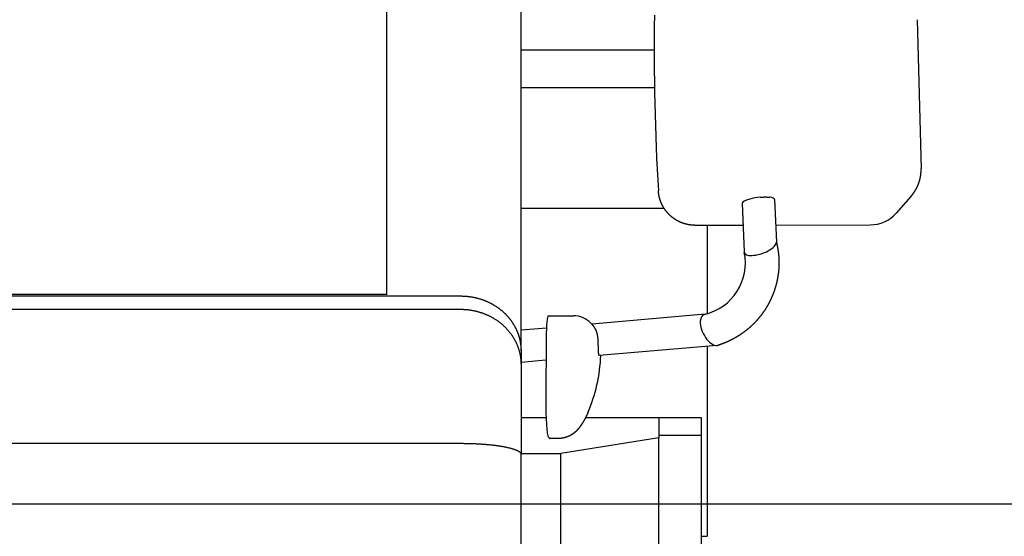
# Model space of a CAD drawing. Extents: x 1292 to 96515, y -55444 to 58338.
# Tile 15 of 80: x 7753 to 8568, y -52955 to -52527. Entities that reach past the tile are written whole.
import ezdxf

# ---------------------------------------------------------------- set-up
doc = ezdxf.new("R2010")
doc.units = 0
doc.layers.get('0').update_dxf_attribs({"linetype": 'CONTINUOUS'})

msp = doc.modelspace()

# ---------------------------------------------------------------- linework, layer by layer
at = {"color": 104, "linetype": 'Continuous'}
for p, q in [((8168.08, -52800.89), (8168.08, -51991.62)), ((8057.08, -52754.27), (8057.08, -52030.87)), ((8495.97, -52526.78), (8499.25, -52650.33)), ((8168.08, -52551.87), (8278.26, -52551.87)), ((8168.08, -52582.87), (8278.51, -52582.87)), ((8377.99, -52675.63), (8379.44, -52711.03)), ((8490.78, -52673.2), (8478.7, -52686.89)), ((8168.08, -52682.87), (8286.46, -52682.87)), ((8351.16, -52678.79), (8352.81, -52719.1)), ((8312.08, -52697), (8351.9, -52696.91)), ((8322.08, -52696.98), (8322.08, -52770.31)), ((8378.86, -52696.85), (8456.97, -52696.68)), ((5527.88, -52755.57), (8118.08, -52755.57)), ((8057.08, -52754.27), (5587.08, -52754.27)), ((6260.72, -52766.57), (8118.08, -52766.57)), ((8190.56, -52771.97), (8211.53, -52771.97)), ((8320.61, -52770.76), (8226.67, -52778.87)), ((8189.09, -52782.11), (8168.08, -52783.92)), ((8225.98, -52778.15), (8227.19, -52779.41)), ((8188.88, -52790.22), (8188.51, -52840.03)), ((8330.33, -52796.57), (8232.82, -52804.98)), ((8322.08, -52797.28), (8322.08, -52954.57)), ((8168.08, -52800.89), (8168.08, -52812.35)), ((8188.74, -52808.78), (8168.08, -52810.57)), ((8168.08, -52812.35), (8168.08, -52886.73)), ((8168.08, -52856.27), (8188.78, -52856.27)), ((8221.46, -52856.27), (8282.08, -52856.27)), ((8282.08, -52856.27), (8317.08, -52856.27)), ((8282.08, -52856.27), (8282.08, -52872.92)), ((8317.08, -52856.27), (8317.08, -52870.87)), ((8191.65, -52873.42), (8190.81, -52872.54)), ((8282.08, -52872.92), (8201.08, -52885.97)), ((8282.08, -52870.87), (8317.08, -52870.87)), ((8282.08, -53690.87), (8282.08, -52872.92)), ((8317.08, -52870.87), (8317.08, -53312.07)), ((5527.88, -52877.57), (8118.08, -52877.57)), ((8199.24, -52873.53), (8191.87, -52873.53)), ((8168.08, -52885.97), (8201.08, -52885.97)), ((8168.08, -53259.52), (8168.08, -52886.73)), ((8201.08, -53690.87), (8201.08, -52885.97)), ((8317.08, -52954.57), (8322.08, -52954.57))]:
    msp.add_line(p, q, dxfattribs=at)
at = {"color": 130, "linetype": 'Continuous'}
msp.add_line((9128.08, -52927.87), (7100.08, -52927.87), dxfattribs=at)
at = {"color": 104, "linetype": 'Continuous'}
for centre, radius, start, end in [((8355.08, -52719.01), 2.28, 182.2496, 191.91823), ((8211.53, -52791.97), 20, 43.72433, 89.99774), ((8104.13, -52800.26), 130.06, 336.35591, 357.97132)]:
    msp.add_arc(centre, radius, start, end, dxfattribs=at)
for centre, major_axis, ratio, start_param, end_param in [((8410.35, -52555.89), (1.12, -507.75), 0.260131, 4.647319, 4.935459), ((8364.57, -52677.21), (13.41, 1.64), 0.239779, 2.105421, 3.12211), ((8364.58, -52677.21), (13.41, 1.64), 0.239717, 1.439058, 2.105603), ((8364.58, -52677.21), (13.41, 1.64), 0.239786, 6.263693, 7.056564), ((8456.28, -52666.9), (19.93, -22.5), 0.979062, 5.570966, 6.403625), ((8366.12, -52715.07), (-13.19, -4.69), 0.391263, 0.895831, 3.020843), ((8310.06, -52728.77), (40.67, 16.29), 0.986895, 4.56533, 6.113855), ((8366.12, -52715.07), (13.19, 4.69), 0.391263, 3.089624, 4.037424), ((8190.56, -52791.97), (0, 20), 0.084214, 6.283159, 7.766176), ((8325.47, -52783.66), (6.3, -12.5), 0.516455, 3.020794, 3.872408), ((8325.47, -52783.66), (-6.3, 12.5), 0.516455, 0.730816, 2.937861), ((8213.96, -52794.53), (-8.07, -18.82), 0.850749, 2.085703, 2.476192), ((8325.47, -52783.66), (-6.3, 12.5), 0.516455, 2.937861, 3.057428), ((8191.03, -52842.66), (0, 30), 0.084214, 1.482991, 3.053787), ((8191.87, -52843.53), (0, 30), 0.084214, 3.053787, 3.141581)]:
    msp.add_ellipse(centre, major_axis=major_axis, ratio=ratio, start_param=start_param, end_param=end_param, dxfattribs=at)
for points, knots in [([(8490.78, -52673.2), (8490.83, -52673.14), (8490.93, -52673.03), (8491.08, -52672.85), (8491.23, -52672.68), (8491.37, -52672.51), (8491.52, -52672.33), (8491.66, -52672.16), (8491.81, -52671.98), (8491.95, -52671.8), (8492.09, -52671.63), (8492.23, -52671.45), (8492.37, -52671.27), (8492.51, -52671.09), (8492.64, -52670.91), (8492.78, -52670.72), (8492.91, -52670.54), (8493.04, -52670.35), (8493.17, -52670.17), (8493.3, -52669.98), (8493.43, -52669.8), (8493.56, -52669.61), (8493.69, -52669.42), (8493.81, -52669.23), (8493.94, -52669.04), (8494.06, -52668.85), (8494.18, -52668.66), (8494.3, -52668.47), (8494.42, -52668.27), (8494.54, -52668.08), (8494.65, -52667.88), (8494.77, -52667.69), (8494.88, -52667.49), (8494.99, -52667.29), (8495.1, -52667.1), (8495.21, -52666.9), (8495.32, -52666.7), (8495.43, -52666.5), (8495.53, -52666.3), (8495.64, -52666.09), (8495.74, -52665.89), (8495.84, -52665.69), (8495.94, -52665.48), (8496.04, -52665.28), (8496.14, -52665.08), (8496.23, -52664.87), (8496.33, -52664.66), (8496.42, -52664.46), (8496.51, -52664.25), (8496.6, -52664.04), (8496.69, -52663.83), (8496.78, -52663.62), (8496.87, -52663.41), (8496.95, -52663.2), (8497.03, -52662.99), (8497.11, -52662.78), (8497.19, -52662.57), (8497.27, -52662.35), (8497.35, -52662.14), (8497.43, -52661.93), (8497.5, -52661.71), (8497.57, -52661.5), (8497.64, -52661.28), (8497.71, -52661.06), (8497.78, -52660.85), (8497.85, -52660.63), (8497.91, -52660.41), (8497.98, -52660.2), (8498.04, -52659.98), (8498.1, -52659.76), (8498.16, -52659.54), (8498.22, -52659.32), (8498.27, -52659.1), (8498.33, -52658.88), (8498.38, -52658.66), (8498.43, -52658.44), (8498.48, -52658.22), (8498.53, -52657.99), (8498.58, -52657.77), (8498.63, -52657.55), (8498.67, -52657.33), (8498.71, -52657.1), (8498.75, -52656.88), (8498.79, -52656.66), (8498.83, -52656.43), (8498.86, -52656.21), (8498.9, -52655.98), (8498.93, -52655.76), (8498.96, -52655.54), (8498.99, -52655.31), (8499.02, -52655.09), (8499.05, -52654.86), (8499.07, -52654.63), (8499.1, -52654.41), (8499.12, -52654.18), (8499.14, -52653.96), (8499.16, -52653.73), (8499.17, -52653.5), (8499.19, -52653.28), (8499.2, -52653.05), (8499.22, -52652.82), (8499.23, -52652.6), (8499.24, -52652.37), (8499.24, -52652.14), (8499.25, -52651.92), (8499.25, -52651.69), (8499.26, -52651.46), (8499.26, -52651.24), (8499.26, -52651.01), (8499.26, -52650.78), (8499.25, -52650.55), (8499.25, -52650.4), (8499.25, -52650.33)], [0, 0, 0, 0, 0.22699, 0.453977, 0.680961, 0.907944, 1.134929, 1.361915, 1.588902, 1.815889, 2.042876, 2.269863, 2.49685, 2.723837, 2.950823, 3.177811, 3.404798, 3.631785, 3.858773, 4.085761, 4.312748, 4.539736, 4.766724, 4.993712, 5.2207, 5.447689, 5.674677, 5.901666, 6.128654, 6.355643, 6.582632, 6.809621, 7.03661, 7.263599, 7.490588, 7.717578, 7.944567, 8.171557, 8.398546, 8.625535, 8.852523, 9.079512, 9.306501, 9.53349, 9.760479, 9.987468, 10.214457, 10.441447, 10.668436, 10.895425, 11.122415, 11.349405, 11.576394, 11.803384, 12.030374, 12.257364, 12.484354, 12.711344, 12.938334, 13.165324, 13.392314, 13.619305, 13.846295, 14.073285, 14.300275, 14.527266, 14.754256, 14.981248, 15.208239, 15.435231, 15.662222, 15.889213, 16.116202, 16.343191, 16.570179, 16.797168, 17.02416, 17.251155, 17.478155, 17.70516, 17.932169, 18.159181, 18.386196, 18.613211, 18.840227, 19.067243, 19.294257, 19.521271, 19.748283, 19.975294, 20.202305, 20.429316, 20.656328, 20.88334, 21.110353, 21.337368, 21.564383, 21.791399, 22.018414, 22.245429, 22.472441, 22.699452, 22.926459, 23.153463, 23.380464, 23.607464, 23.834466, 24.061471, 24.288482, 24.5155, 24.742528, 24.969568, 24.969568, 24.969568, 24.969568]), ([(8312.08, -52697), (8312, -52697), (8311.84, -52697), (8311.59, -52697), (8311.35, -52696.99), (8311.11, -52696.99), (8310.87, -52696.98), (8310.63, -52696.97), (8310.39, -52696.95), (8310.15, -52696.94), (8309.91, -52696.92), (8309.67, -52696.91), (8309.43, -52696.89), (8309.19, -52696.86), (8308.95, -52696.84), (8308.71, -52696.81), (8308.47, -52696.79), (8308.23, -52696.76), (8307.99, -52696.73), (8307.75, -52696.69), (8307.51, -52696.66), (8307.28, -52696.62), (8307.04, -52696.58), (8306.8, -52696.54), (8306.56, -52696.5), (8306.33, -52696.45), (8306.09, -52696.4), (8305.86, -52696.35), (8305.62, -52696.3), (8305.38, -52696.25), (8305.15, -52696.2), (8304.92, -52696.14), (8304.68, -52696.08), (8304.45, -52696.02), (8304.22, -52695.96), (8303.98, -52695.9), (8303.75, -52695.83), (8303.52, -52695.76), (8303.29, -52695.69), (8303.06, -52695.62), (8302.83, -52695.55), (8302.6, -52695.47), (8302.37, -52695.4), (8302.14, -52695.32), (8301.92, -52695.24), (8301.69, -52695.16), (8301.46, -52695.07), (8301.24, -52694.99), (8301.01, -52694.9), (8300.79, -52694.81), (8300.57, -52694.72), (8300.34, -52694.63), (8300.12, -52694.53), (8299.9, -52694.43), (8299.68, -52694.34), (8299.46, -52694.24), (8299.24, -52694.13), (8299.03, -52694.03), (8298.81, -52693.93), (8298.59, -52693.82), (8298.38, -52693.71), (8298.16, -52693.6), (8297.95, -52693.49), (8297.74, -52693.37), (8297.53, -52693.26), (8297.32, -52693.14), (8297.11, -52693.02), (8296.9, -52692.9), (8296.69, -52692.78), (8296.48, -52692.66), (8296.28, -52692.53), (8296.07, -52692.41), (8295.87, -52692.28), (8295.67, -52692.15), (8295.46, -52692.02), (8295.26, -52691.88), (8295.06, -52691.75), (8294.86, -52691.61), (8294.67, -52691.47), (8294.47, -52691.33), (8294.27, -52691.19), (8294.08, -52691.05), (8293.89, -52690.91), (8293.7, -52690.76), (8293.5, -52690.61), (8293.31, -52690.46), (8293.13, -52690.31), (8292.94, -52690.16), (8292.75, -52690.01), (8292.57, -52689.85), (8292.38, -52689.7), (8292.2, -52689.54), (8292.02, -52689.38), (8291.84, -52689.22), (8291.66, -52689.06), (8291.48, -52688.9), (8291.31, -52688.73), (8291.13, -52688.57), (8290.96, -52688.4), (8290.79, -52688.23), (8290.62, -52688.06), (8290.45, -52687.89), (8290.28, -52687.72), (8290.11, -52687.54), (8289.95, -52687.37), (8289.78, -52687.19), (8289.62, -52687.01), (8289.46, -52686.83), (8289.3, -52686.65), (8289.14, -52686.47), (8288.98, -52686.29), (8288.83, -52686.11), (8288.67, -52685.92), (8288.52, -52685.73), (8288.37, -52685.55), (8288.22, -52685.36), (8288.07, -52685.17), (8287.93, -52684.98), (8287.78, -52684.78), (8287.64, -52684.59), (8287.5, -52684.39), (8287.36, -52684.2), (8287.22, -52684), (8287.08, -52683.8), (8286.94, -52683.6), (8286.81, -52683.4), (8286.68, -52683.2), (8286.55, -52683), (8286.42, -52682.8), (8286.29, -52682.59), (8286.16, -52682.39), (8286.04, -52682.18), (8285.91, -52681.97), (8285.79, -52681.77), (8285.67, -52681.56), (8285.55, -52681.35), (8285.44, -52681.14), (8285.32, -52680.92), (8285.21, -52680.71), (8285.1, -52680.5), (8284.99, -52680.28), (8284.88, -52680.07), (8284.78, -52679.85), (8284.67, -52679.63), (8284.57, -52679.42), (8284.47, -52679.2), (8284.37, -52678.98), (8284.27, -52678.76), (8284.17, -52678.54), (8284.08, -52678.31), (8283.99, -52678.09), (8283.9, -52677.87), (8283.81, -52677.64), (8283.72, -52677.42), (8283.64, -52677.19), (8283.55, -52676.97), (8283.47, -52676.74), (8283.39, -52676.51), (8283.31, -52676.29), (8283.24, -52676.06), (8283.16, -52675.83), (8283.09, -52675.6), (8283.02, -52675.37), (8282.95, -52675.14), (8282.88, -52674.91), (8282.82, -52674.67), (8282.76, -52674.44), (8282.69, -52674.21), (8282.63, -52673.97), (8282.58, -52673.74), (8282.52, -52673.51), (8282.47, -52673.27), (8282.41, -52673.04), (8282.36, -52672.8), (8282.32, -52672.56), (8282.27, -52672.33), (8282.23, -52672.09), (8282.18, -52671.85), (8282.14, -52671.62), (8282.1, -52671.38), (8282.07, -52671.14), (8282.03, -52670.9), (8282, -52670.66), (8281.97, -52670.42), (8281.94, -52670.18), (8281.91, -52669.95), (8281.88, -52669.71), (8281.86, -52669.47), (8281.84, -52669.23), (8281.82, -52668.99), (8281.8, -52668.75), (8281.79, -52668.58), (8281.79, -52668.5)], [0, 0, 0, 0, 0.241014, 0.48202, 0.723018, 0.964013, 1.205007, 1.446003, 1.687002, 1.928002, 2.169005, 2.410007, 2.65101, 2.892011, 3.133012, 3.374012, 3.615012, 3.856012, 4.097013, 4.338013, 4.579013, 4.820014, 5.061015, 5.302015, 5.543015, 5.784015, 6.025016, 6.266016, 6.507016, 6.748016, 6.989016, 7.230016, 7.471016, 7.712016, 7.953016, 8.194016, 8.435015, 8.676015, 8.917015, 9.158015, 9.399015, 9.640014, 9.881014, 10.122014, 10.363013, 10.604013, 10.845012, 11.086012, 11.327011, 11.568011, 11.80901, 12.05001, 12.291009, 12.532008, 12.773008, 13.014007, 13.255006, 13.496006, 13.737005, 13.978004, 14.219003, 14.460003, 14.701002, 14.942001, 15.183, 15.423999, 15.664998, 15.905997, 16.146996, 16.387995, 16.628994, 16.869993, 17.110992, 17.351991, 17.59299, 17.833989, 18.074988, 18.315987, 18.556986, 18.797985, 19.038984, 19.279983, 19.520982, 19.76198, 20.002979, 20.243978, 20.484977, 20.725976, 20.966975, 21.207973, 21.448972, 21.689971, 21.93097, 22.171969, 22.412967, 22.653966, 22.894965, 23.135964, 23.376962, 23.617961, 23.85896, 24.099959, 24.340957, 24.581956, 24.822955, 25.063954, 25.304953, 25.545951, 25.78695, 26.027949, 26.268948, 26.509946, 26.750945, 26.991944, 27.232943, 27.473942, 27.71494, 27.955939, 28.196938, 28.437937, 28.678936, 28.919935, 29.160933, 29.401932, 29.642931, 29.88393, 30.124929, 30.365928, 30.606927, 30.847926, 31.088925, 31.329924, 31.570923, 31.811922, 32.052921, 32.29392, 32.534919, 32.775918, 33.016917, 33.257916, 33.498915, 33.739914, 33.980913, 34.221912, 34.462912, 34.703911, 34.94491, 35.185909, 35.426908, 35.667908, 35.908907, 36.149906, 36.390906, 36.631905, 36.872905, 37.113904, 37.354903, 37.595903, 37.836902, 38.077902, 38.318901, 38.559901, 38.800901, 39.0419, 39.2829, 39.523899, 39.764899, 40.005899, 40.246898, 40.487898, 40.728898, 40.969898, 41.210898, 41.451898, 41.692898, 41.933897, 42.174897, 42.415897, 42.656896, 42.897896, 43.138897, 43.379899, 43.620901, 43.861902, 44.102903, 44.343901, 44.584897, 44.82589, 45.066885, 45.307882, 45.548887, 45.7899, 45.7899, 45.7899, 45.7899]), ([(8365.95, -52673.81), (8366.02, -52673.8), (8366.16, -52673.79), (8366.38, -52673.77), (8366.59, -52673.75), (8366.81, -52673.74), (8367.02, -52673.72), (8367.24, -52673.7), (8367.45, -52673.69), (8367.66, -52673.68), (8367.88, -52673.66), (8368.09, -52673.65), (8368.3, -52673.64), (8368.51, -52673.63), (8368.72, -52673.62), (8368.93, -52673.62), (8369.14, -52673.61), (8369.35, -52673.6), (8369.55, -52673.6), (8369.76, -52673.6), (8369.96, -52673.59), (8370.16, -52673.59), (8370.37, -52673.59), (8370.57, -52673.59), (8370.77, -52673.6), (8370.96, -52673.6), (8371.16, -52673.6), (8371.36, -52673.61), (8371.55, -52673.61), (8371.74, -52673.62), (8371.93, -52673.63), (8372.12, -52673.64), (8372.31, -52673.65), (8372.49, -52673.66), (8372.67, -52673.67), (8372.86, -52673.69), (8373.03, -52673.7), (8373.21, -52673.72), (8373.39, -52673.73), (8373.56, -52673.75), (8373.73, -52673.77), (8373.84, -52673.78), (8373.9, -52673.79)], [0, 0, 0, 0, 0.216763, 0.433203, 0.649284, 0.864969, 1.080217, 1.294988, 1.509237, 1.722921, 1.935992, 2.148403, 2.360106, 2.571051, 2.781188, 2.990466, 3.198834, 3.40624, 3.612632, 3.817959, 4.022169, 4.225211, 4.427033, 4.627586, 4.826819, 5.024684, 5.221133, 5.416119, 5.609597, 5.801523, 5.991854, 6.180552, 6.367573, 6.552869, 6.736385, 6.918061, 7.097835, 7.275644, 7.451426, 7.62512, 7.796672, 7.966029, 7.966029, 7.966029, 7.966029]), ([(8379.43, -52710.79), (8379.47, -52710.94), (8379.54, -52711.24), (8379.65, -52711.69), (8379.76, -52712.14), (8379.86, -52712.58), (8379.96, -52713.03), (8380.06, -52713.49), (8380.15, -52713.94), (8380.24, -52714.39), (8380.33, -52714.84), (8380.42, -52715.29), (8380.5, -52715.75), (8380.58, -52716.2), (8380.65, -52716.66), (8380.73, -52717.11), (8380.8, -52717.57), (8380.87, -52718.02), (8380.93, -52718.48), (8380.99, -52718.93), (8381.05, -52719.39), (8381.11, -52719.85), (8381.16, -52720.31), (8381.21, -52720.77), (8381.25, -52721.22), (8381.3, -52721.68), (8381.34, -52722.14), (8381.38, -52722.6), (8381.41, -52723.06), (8381.44, -52723.52), (8381.47, -52723.98), (8381.5, -52724.44), (8381.52, -52724.9), (8381.54, -52725.36), (8381.56, -52725.82), (8381.57, -52726.28), (8381.58, -52726.74), (8381.59, -52727.2), (8381.59, -52727.66), (8381.59, -52728.13), (8381.59, -52728.59), (8381.59, -52729.05), (8381.58, -52729.51), (8381.57, -52729.97), (8381.56, -52730.43), (8381.54, -52730.89), (8381.52, -52731.35), (8381.5, -52731.81), (8381.47, -52732.27), (8381.45, -52732.73), (8381.41, -52733.19), (8381.38, -52733.65), (8381.34, -52734.11), (8381.3, -52734.57), (8381.26, -52735.03), (8381.21, -52735.49), (8381.16, -52735.94), (8381.11, -52736.4), (8381.05, -52736.86), (8381, -52737.32), (8380.94, -52737.77), (8380.87, -52738.23), (8380.8, -52738.69), (8380.73, -52739.14), (8380.66, -52739.6), (8380.58, -52740.05), (8380.51, -52740.51), (8380.42, -52740.96), (8380.34, -52741.41), (8380.25, -52741.86), (8380.16, -52742.32), (8380.07, -52742.77), (8379.97, -52743.22), (8379.87, -52743.67), (8379.77, -52744.12), (8379.66, -52744.57), (8379.55, -52745.01), (8379.44, -52745.46), (8379.33, -52745.91), (8379.21, -52746.35), (8379.09, -52746.8), (8378.97, -52747.24), (8378.84, -52747.69), (8378.71, -52748.13), (8378.58, -52748.57), (8378.45, -52749.01), (8378.31, -52749.45), (8378.17, -52749.89), (8378.03, -52750.33), (8377.88, -52750.77), (8377.74, -52751.2), (8377.58, -52751.64), (8377.43, -52752.07), (8377.27, -52752.5), (8377.11, -52752.94), (8376.95, -52753.37), (8376.79, -52753.8), (8376.62, -52754.23), (8376.45, -52754.66), (8376.27, -52755.08), (8376.1, -52755.51), (8375.92, -52755.93), (8375.74, -52756.36), (8375.55, -52756.78), (8375.36, -52757.2), (8375.17, -52757.62), (8374.98, -52758.04), (8374.79, -52758.46), (8374.59, -52758.87), (8374.39, -52759.29), (8374.18, -52759.7), (8373.98, -52760.11), (8373.77, -52760.52), (8373.56, -52760.93), (8373.34, -52761.34), (8373.13, -52761.75), (8372.91, -52762.15), (8372.69, -52762.56), (8372.46, -52762.96), (8372.23, -52763.36), (8372.01, -52763.76), (8371.77, -52764.16), (8371.54, -52764.56), (8371.3, -52764.95), (8371.06, -52765.34), (8370.82, -52765.74), (8370.57, -52766.13), (8370.33, -52766.52), (8370.08, -52766.9), (8369.82, -52767.29), (8369.57, -52767.67), (8369.31, -52768.05), (8369.05, -52768.44), (8368.79, -52768.81), (8368.53, -52769.19), (8368.26, -52769.57), (8367.99, -52769.94), (8367.72, -52770.31), (8367.44, -52770.68), (8367.17, -52771.05), (8366.89, -52771.42), (8366.61, -52771.78), (8366.32, -52772.15), (8366.04, -52772.51), (8365.75, -52772.87), (8365.46, -52773.23), (8365.16, -52773.58), (8364.87, -52773.94), (8364.57, -52774.29), (8364.27, -52774.64), (8363.97, -52774.99), (8363.67, -52775.33), (8363.36, -52775.68), (8363.05, -52776.02), (8362.74, -52776.36), (8362.43, -52776.7), (8362.11, -52777.03), (8361.8, -52777.37), (8361.48, -52777.7), (8361.16, -52778.03), (8360.83, -52778.36), (8360.51, -52778.69), (8360.18, -52779.01), (8359.85, -52779.33), (8359.52, -52779.65), (8359.18, -52779.97), (8358.85, -52780.29), (8358.51, -52780.6), (8358.17, -52780.91), (8357.83, -52781.22), (8357.48, -52781.53), (8357.14, -52781.83), (8356.79, -52782.13), (8356.44, -52782.43), (8356.09, -52782.73), (8355.74, -52783.03), (8355.38, -52783.32), (8355.02, -52783.61), (8354.66, -52783.9), (8354.3, -52784.19), (8353.94, -52784.47), (8353.58, -52784.75), (8353.21, -52785.03), (8352.84, -52785.31), (8352.47, -52785.59), (8352.1, -52785.86), (8351.73, -52786.13), (8351.35, -52786.4), (8350.97, -52786.66), (8350.6, -52786.92), (8350.22, -52787.18), (8349.83, -52787.44), (8349.45, -52787.7), (8349.06, -52787.95), (8348.68, -52788.2), (8348.29, -52788.45), (8347.9, -52788.7), (8347.51, -52788.94), (8347.12, -52789.18), (8346.72, -52789.42), (8346.33, -52789.66), (8345.93, -52789.89), (8345.53, -52790.12), (8345.13, -52790.35), (8344.73, -52790.57), (8344.32, -52790.8), (8343.92, -52791.02), (8343.51, -52791.24), (8343.11, -52791.45), (8342.7, -52791.66), (8342.29, -52791.87), (8341.88, -52792.08), (8341.46, -52792.29), (8341.05, -52792.49), (8340.63, -52792.69), (8340.22, -52792.89), (8339.8, -52793.08), (8339.38, -52793.27), (8338.96, -52793.46), (8338.54, -52793.65), (8338.11, -52793.83), (8337.69, -52794.01), (8337.27, -52794.19), (8336.84, -52794.36), (8336.41, -52794.54), (8335.98, -52794.71), (8335.55, -52794.87), (8335.12, -52795.04), (8334.69, -52795.2), (8334.26, -52795.36), (8333.83, -52795.52), (8333.39, -52795.67), (8332.96, -52795.82), (8332.52, -52795.97), (8332.08, -52796.11), (8331.64, -52796.26), (8331.35, -52796.35), (8331.21, -52796.4)], [0, 0, 0, 0, 0.460878, 0.921745, 1.382605, 1.843462, 2.304319, 2.76518, 3.226043, 3.686908, 4.147774, 4.60864, 5.069505, 5.530369, 5.991233, 6.452096, 6.91296, 7.373823, 7.834687, 8.295551, 8.756416, 9.21728, 9.678144, 10.139008, 10.599872, 11.060736, 11.5216, 11.982464, 12.443328, 12.904192, 13.365056, 13.82592, 14.286784, 14.747647, 15.208511, 15.669375, 16.130239, 16.591103, 17.051967, 17.512831, 17.973695, 18.434559, 18.895423, 19.356287, 19.817151, 20.278015, 20.738879, 21.199743, 21.660607, 22.121471, 22.582335, 23.043199, 23.504063, 23.964926, 24.42579, 24.886654, 25.347518, 25.808382, 26.269246, 26.73011, 27.190974, 27.651838, 28.112702, 28.573566, 29.034429, 29.495293, 29.956157, 30.417021, 30.877885, 31.338749, 31.799613, 32.260477, 32.721341, 33.182204, 33.643068, 34.103932, 34.564796, 35.02566, 35.486524, 35.947388, 36.408251, 36.869115, 37.329979, 37.790843, 38.251707, 38.712571, 39.173434, 39.634298, 40.095162, 40.556026, 41.01689, 41.477754, 41.938617, 42.399481, 42.860345, 43.321209, 43.782073, 44.242936, 44.7038, 45.164664, 45.625528, 46.086392, 46.547255, 47.008119, 47.468983, 47.929847, 48.39071, 48.851574, 49.312438, 49.773302, 50.234166, 50.695029, 51.155893, 51.616757, 52.077621, 52.538484, 52.999348, 53.460212, 53.921075, 54.381939, 54.842803, 55.303667, 55.76453, 56.225394, 56.686258, 57.147122, 57.607985, 58.068849, 58.529713, 58.990576, 59.45144, 59.912304, 60.373168, 60.834031, 61.294895, 61.755759, 62.216622, 62.677486, 63.13835, 63.599213, 64.060077, 64.520941, 64.981805, 65.442669, 65.903533, 66.364396, 66.825259, 67.286122, 67.746986, 68.207849, 68.668713, 69.129578, 69.590443, 70.051307, 70.51217, 70.973034, 71.433898, 71.894763, 72.355631, 72.816502, 73.277376, 73.738252, 74.19913, 74.660008, 75.120885, 75.58176, 76.042634, 76.503506, 76.964379, 77.425252, 77.886126, 78.347001, 78.807878, 79.268755, 79.729632, 80.190508, 80.651382, 81.112257, 81.573131, 82.034005, 82.494881, 82.955758, 83.416638, 83.87752, 84.338404, 84.799291, 85.26018, 85.721071, 86.181963, 86.642857, 87.103752, 87.564646, 88.02554, 88.486432, 88.94732, 89.408204, 89.869081, 90.329952, 90.790817, 91.251679, 91.712538, 92.173397, 92.634258, 93.095122, 93.555987, 94.016853, 94.477719, 94.938584, 95.399448, 95.860311, 96.321174, 96.782036, 97.2429, 97.703763, 98.164627, 98.625491, 99.086355, 99.547219, 100.008083, 100.468947, 100.929811, 101.390674, 101.851537, 102.3124, 102.773264, 103.234128, 103.694993, 104.155859, 104.616724, 105.077589, 105.538451, 105.999311, 106.460168, 106.921025, 107.381885, 107.842753, 108.30363, 108.30363, 108.30363, 108.30363]), ([(8118.08, -52755.57), (8118.36, -52755.57), (8118.93, -52755.58), (8119.79, -52755.6), (8120.65, -52755.63), (8121.5, -52755.68), (8122.35, -52755.74), (8123.21, -52755.81), (8124.05, -52755.89), (8124.9, -52755.99), (8125.75, -52756.11), (8126.59, -52756.23), (8127.42, -52756.37), (8128.26, -52756.52), (8129.09, -52756.68), (8129.92, -52756.86), (8130.74, -52757.05), (8131.55, -52757.25), (8132.36, -52757.46), (8133.17, -52757.69), (8133.97, -52757.92), (8134.76, -52758.17), (8135.55, -52758.43), (8136.33, -52758.7), (8137.11, -52758.98), (8137.88, -52759.28), (8138.64, -52759.58), (8139.39, -52759.9), (8140.14, -52760.22), (8140.88, -52760.56), (8141.61, -52760.9), (8142.33, -52761.26), (8143.04, -52761.63), (8143.75, -52762), (8144.44, -52762.39), (8145.13, -52762.78), (8145.81, -52763.19), (8146.48, -52763.6), (8147.14, -52764.02), (8147.79, -52764.45), (8148.44, -52764.89), (8149.07, -52765.33), (8149.69, -52765.79), (8150.31, -52766.25), (8150.91, -52766.72), (8151.5, -52767.19), (8152.09, -52767.68), (8152.66, -52768.17), (8153.23, -52768.66), (8153.78, -52769.17), (8154.32, -52769.68), (8154.86, -52770.2), (8155.38, -52770.72), (8155.89, -52771.25), (8156.39, -52771.78), (8156.89, -52772.32), (8157.37, -52772.87), (8157.84, -52773.42), (8158.3, -52773.98), (8158.75, -52774.54), (8159.19, -52775.11), (8159.62, -52775.68), (8160.04, -52776.25), (8160.45, -52776.83), (8160.84, -52777.42), (8161.23, -52778.01), (8161.61, -52778.6), (8161.97, -52779.2), (8162.33, -52779.8), (8162.67, -52780.4), (8163, -52781.01), (8163.33, -52781.62), (8163.64, -52782.23), (8163.94, -52782.85), (8164.23, -52783.47), (8164.51, -52784.09), (8164.78, -52784.72), (8165.04, -52785.35), (8165.29, -52785.98), (8165.53, -52786.61), (8165.75, -52787.24), (8165.97, -52787.88), (8166.18, -52788.52), (8166.37, -52789.16), (8166.56, -52789.8), (8166.73, -52790.45), (8166.89, -52791.09), (8167.05, -52791.74), (8167.19, -52792.39), (8167.32, -52793.04), (8167.44, -52793.69), (8167.55, -52794.34), (8167.65, -52794.99), (8167.74, -52795.65), (8167.82, -52796.3), (8167.89, -52796.96), (8167.95, -52797.61), (8167.99, -52798.27), (8168.03, -52798.92), (8168.06, -52799.58), (8168.07, -52800.24), (8168.08, -52800.68), (8168.08, -52800.89)], [0, 0, 0, 0, 0.856744, 1.713342, 2.569649, 3.425524, 4.28083, 5.135431, 5.989194, 6.841989, 7.69369, 8.544172, 9.393313, 10.240996, 11.087104, 11.931525, 12.774148, 13.614868, 14.45358, 15.290188, 16.124608, 16.956761, 17.786563, 18.613931, 19.438782, 20.261036, 21.080616, 21.89745, 22.711472, 23.522625, 24.330859, 25.136136, 25.938421, 26.73767, 27.533843, 28.326905, 29.116826, 29.903583, 30.687157, 31.467533, 32.244705, 33.018668, 33.789423, 34.556978, 35.321344, 36.082539, 36.840586, 37.59551, 38.347337, 39.096095, 39.841814, 40.584522, 41.324252, 42.061038, 42.794912, 43.525911, 44.254071, 44.97943, 45.702028, 46.421904, 47.1391, 47.853659, 48.565624, 49.27504, 49.981954, 50.686413, 51.388465, 52.088159, 52.785547, 53.48068, 54.173612, 54.864396, 55.553089, 56.239747, 56.924428, 57.607192, 58.288099, 58.96722, 59.644624, 60.32038, 60.994558, 61.667224, 62.338446, 63.008291, 63.676823, 64.344109, 65.010215, 65.675206, 66.339149, 67.002109, 67.664154, 68.325351, 68.985768, 69.645475, 70.304542, 70.963052, 71.621109, 72.278782, 72.93611, 73.593123, 74.249861, 74.9064, 74.9064, 74.9064, 74.9064]), ([(8118.08, -52766.57), (8118.41, -52766.57), (8119.07, -52766.58), (8120.06, -52766.6), (8121.05, -52766.65), (8122.04, -52766.71), (8123.02, -52766.79), (8124.01, -52766.89), (8124.99, -52767.01), (8125.96, -52767.14), (8126.94, -52767.29), (8127.9, -52767.46), (8128.87, -52767.65), (8129.83, -52767.85), (8130.78, -52768.07), (8131.72, -52768.31), (8132.66, -52768.56), (8133.6, -52768.83), (8134.52, -52769.12), (8135.44, -52769.42), (8136.35, -52769.73), (8137.25, -52770.07), (8138.14, -52770.42), (8139.02, -52770.78), (8139.89, -52771.16), (8140.75, -52771.55), (8141.61, -52771.95), (8142.45, -52772.37), (8143.28, -52772.81), (8144.1, -52773.26), (8144.9, -52773.72), (8145.7, -52774.19), (8146.49, -52774.68), (8147.26, -52775.17), (8148.02, -52775.68), (8148.76, -52776.21), (8149.5, -52776.74), (8150.22, -52777.28), (8150.93, -52777.84), (8151.63, -52778.4), (8152.31, -52778.98), (8152.98, -52779.57), (8153.63, -52780.16), (8154.27, -52780.77), (8154.9, -52781.38), (8155.52, -52782), (8156.12, -52782.64), (8156.7, -52783.28), (8157.27, -52783.93), (8157.83, -52784.58), (8158.37, -52785.25), (8158.9, -52785.92), (8159.42, -52786.6), (8159.92, -52787.28), (8160.4, -52787.97), (8160.87, -52788.67), (8161.33, -52789.38), (8161.77, -52790.09), (8162.2, -52790.81), (8162.61, -52791.53), (8163.01, -52792.26), (8163.39, -52792.99), (8163.75, -52793.73), (8164.11, -52794.47), (8164.44, -52795.22), (8164.77, -52795.97), (8165.08, -52796.72), (8165.37, -52797.48), (8165.65, -52798.24), (8165.91, -52799.01), (8166.16, -52799.78), (8166.39, -52800.55), (8166.61, -52801.32), (8166.81, -52802.1), (8167, -52802.88), (8167.17, -52803.66), (8167.33, -52804.45), (8167.47, -52805.23), (8167.6, -52806.02), (8167.71, -52806.81), (8167.81, -52807.6), (8167.89, -52808.39), (8167.96, -52809.18), (8168.01, -52809.97), (8168.05, -52810.77), (8168.07, -52811.56), (8168.08, -52812.09), (8168.08, -52812.35)], [0, 0, 0, 0, 0.99121, 1.982225, 2.972855, 3.962913, 4.952221, 5.940602, 6.927885, 7.913904, 8.898498, 9.881508, 10.862783, 11.842172, 12.819533, 13.794725, 14.767613, 15.738065, 16.705955, 17.67116, 18.633566, 19.593085, 20.549639, 21.503142, 22.453505, 23.400637, 24.344453, 25.284871, 26.221821, 27.155245, 28.085101, 29.011364, 29.933994, 30.852946, 31.768185, 32.679689, 33.587445, 34.49145, 35.391711, 36.288242, 37.181063, 38.070202, 38.955691, 39.837569, 40.715876, 41.590659, 42.461965, 43.329845, 44.194353, 45.055543, 45.913474, 46.768204, 47.619795, 48.46831, 49.313816, 50.156379, 50.996067, 51.832953, 52.667109, 53.498609, 54.327529, 55.153947, 55.977943, 56.799598, 57.618994, 58.436216, 59.25135, 60.064485, 60.87571, 61.685115, 62.492796, 63.298845, 64.103361, 64.906441, 65.708187, 66.508701, 67.308089, 68.106455, 68.903905, 69.70054, 70.496463, 71.291775, 72.086581, 72.880982, 73.67508, 74.468976, 75.262765, 75.262765, 75.262765, 75.262765]), ([(8230.19, -52783.97), (8230.17, -52783.92), (8230.12, -52783.81), (8230.05, -52783.65), (8229.97, -52783.5), (8229.9, -52783.34), (8229.82, -52783.19), (8229.75, -52783.04), (8229.67, -52782.89), (8229.59, -52782.75), (8229.51, -52782.61), (8229.43, -52782.47), (8229.36, -52782.33), (8229.28, -52782.19), (8229.2, -52782.06), (8229.12, -52781.93), (8229.04, -52781.8), (8228.96, -52781.68), (8228.88, -52781.55), (8228.8, -52781.43), (8228.72, -52781.31), (8228.64, -52781.2), (8228.56, -52781.08), (8228.48, -52780.97), (8228.4, -52780.86), (8228.32, -52780.75), (8228.24, -52780.65), (8228.16, -52780.55), (8228.09, -52780.45), (8228.01, -52780.35), (8227.94, -52780.26), (8227.86, -52780.17), (8227.79, -52780.08), (8227.72, -52780), (8227.65, -52779.91), (8227.58, -52779.83), (8227.51, -52779.76), (8227.44, -52779.68), (8227.38, -52779.61), (8227.31, -52779.54), (8227.25, -52779.48), (8227.21, -52779.43), (8227.19, -52779.41)], [0, 0, 0, 0, 0.175664, 0.349787, 0.522333, 0.69327, 0.862567, 1.030194, 1.196121, 1.360322, 1.522768, 1.683433, 1.84229, 1.999311, 2.154468, 2.307733, 2.459075, 2.608464, 2.755866, 2.901246, 3.044566, 3.185786, 3.324864, 3.461753, 3.596404, 3.728764, 3.858776, 3.986381, 4.111522, 4.234137, 4.354162, 4.471529, 4.586167, 4.697999, 4.806948, 4.912928, 5.015852, 5.115629, 5.212161, 5.305347, 5.395081, 5.481252, 5.481252, 5.481252, 5.481252]), ([(8232.82, -52804.98), (8232.81, -52804.98), (8232.78, -52804.98), (8232.75, -52804.96), (8232.72, -52804.92), (8232.69, -52804.87), (8232.66, -52804.81), (8232.63, -52804.74), (8232.6, -52804.65), (8232.57, -52804.55), (8232.54, -52804.43), (8232.52, -52804.31), (8232.49, -52804.17), (8232.47, -52804.02), (8232.45, -52803.86), (8232.43, -52803.68), (8232.41, -52803.5), (8232.39, -52803.31), (8232.37, -52803.1), (8232.35, -52802.89), (8232.33, -52802.67), (8232.32, -52802.44), (8232.3, -52802.2), (8232.29, -52801.95), (8232.27, -52801.7), (8232.26, -52801.44), (8232.24, -52801.17), (8232.23, -52800.89), (8232.22, -52800.61), (8232.21, -52800.32), (8232.19, -52800.03), (8232.18, -52799.73), (8232.17, -52799.43), (8232.16, -52799.12), (8232.15, -52798.81), (8232.14, -52798.49), (8232.13, -52798.17), (8232.11, -52797.85), (8232.1, -52797.52), (8232.09, -52797.19), (8232.08, -52796.85), (8232.07, -52796.52), (8232.06, -52796.18), (8232.05, -52795.83), (8232.03, -52795.49), (8232.02, -52795.14), (8232.01, -52794.79), (8232, -52794.44), (8231.98, -52794.09), (8231.97, -52793.74), (8231.96, -52793.38), (8231.94, -52793.03), (8231.93, -52792.67), (8231.91, -52792.32), (8231.9, -52791.96), (8231.88, -52791.6), (8231.87, -52791.36), (8231.87, -52791.24)], [0, 0, 0, 0, 0.034662, 0.073008, 0.119302, 0.175946, 0.244141, 0.324446, 0.417076, 0.522042, 0.639231, 0.768446, 0.909431, 1.061888, 1.225487, 1.399878, 1.584693, 1.779559, 1.984097, 2.19793, 2.420687, 2.652007, 2.891534, 3.138921, 3.393823, 3.655905, 3.924837, 4.200296, 4.481967, 4.769544, 5.062725, 5.361221, 5.664747, 5.973029, 6.285801, 6.602806, 6.923795, 7.248529, 7.576778, 7.908322, 8.24295, 8.580461, 8.92066, 9.263352, 9.60834, 9.955428, 10.304425, 10.655139, 11.007379, 11.360957, 11.715686, 12.071379, 12.427853, 12.784922, 13.142406, 13.500121, 13.857887, 13.857887, 13.857887, 13.857887]), ([(8223.28, -52852.43), (8223.27, -52852.46), (8223.24, -52852.52), (8223.2, -52852.61), (8223.16, -52852.69), (8223.12, -52852.78), (8223.08, -52852.87), (8223.04, -52852.96), (8223, -52853.05), (8222.96, -52853.14), (8222.92, -52853.23), (8222.88, -52853.32), (8222.84, -52853.4), (8222.8, -52853.49), (8222.76, -52853.58), (8222.72, -52853.67), (8222.68, -52853.76), (8222.64, -52853.85), (8222.6, -52853.93), (8222.56, -52854.02), (8222.52, -52854.11), (8222.48, -52854.2), (8222.43, -52854.29), (8222.39, -52854.37), (8222.35, -52854.46), (8222.31, -52854.55), (8222.27, -52854.64), (8222.23, -52854.73), (8222.18, -52854.81), (8222.14, -52854.9), (8222.1, -52854.99), (8222.06, -52855.08), (8222.01, -52855.16), (8221.97, -52855.25), (8221.93, -52855.34), (8221.89, -52855.43), (8221.84, -52855.51), (8221.8, -52855.6), (8221.76, -52855.69), (8221.71, -52855.77), (8221.67, -52855.86), (8221.63, -52855.95), (8221.58, -52856.04), (8221.54, -52856.12), (8221.49, -52856.21), (8221.45, -52856.3), (8221.41, -52856.38), (8221.36, -52856.47), (8221.32, -52856.56), (8221.27, -52856.64), (8221.23, -52856.73), (8221.18, -52856.81), (8221.14, -52856.9), (8221.09, -52856.99), (8221.05, -52857.07), (8221, -52857.16), (8220.96, -52857.25), (8220.91, -52857.33), (8220.86, -52857.42), (8220.82, -52857.5), (8220.77, -52857.59), (8220.73, -52857.67), (8220.68, -52857.76), (8220.63, -52857.85), (8220.59, -52857.93), (8220.54, -52858.02), (8220.49, -52858.1), (8220.45, -52858.19), (8220.4, -52858.27), (8220.35, -52858.36), (8220.31, -52858.44), (8220.26, -52858.53), (8220.21, -52858.61), (8220.16, -52858.7), (8220.12, -52858.78), (8220.07, -52858.87), (8220.02, -52858.95), (8219.97, -52859.04), (8219.92, -52859.12), (8219.88, -52859.2), (8219.83, -52859.29), (8219.78, -52859.37), (8219.73, -52859.46), (8219.68, -52859.54), (8219.63, -52859.62), (8219.58, -52859.71), (8219.53, -52859.79), (8219.48, -52859.88), (8219.43, -52859.96), (8219.38, -52860.04), (8219.33, -52860.13), (8219.28, -52860.21), (8219.23, -52860.29), (8219.18, -52860.38), (8219.13, -52860.46), (8219.08, -52860.54), (8219.03, -52860.63), (8218.98, -52860.71), (8218.93, -52860.79), (8218.88, -52860.87), (8218.83, -52860.96), (8218.78, -52861.04), (8218.72, -52861.12), (8218.67, -52861.2), (8218.62, -52861.29), (8218.57, -52861.37), (8218.52, -52861.45), (8218.46, -52861.53), (8218.41, -52861.61), (8218.36, -52861.7), (8218.31, -52861.78), (8218.25, -52861.86), (8218.2, -52861.94), (8218.15, -52862.02), (8218.09, -52862.1), (8218.04, -52862.18), (8217.98, -52862.27), (8217.93, -52862.35), (8217.88, -52862.43), (8217.82, -52862.51), (8217.77, -52862.59), (8217.71, -52862.67), (8217.66, -52862.75), (8217.6, -52862.83), (8217.55, -52862.91), (8217.49, -52862.99), (8217.44, -52863.07), (8217.38, -52863.15), (8217.33, -52863.23), (8217.27, -52863.31), (8217.21, -52863.39), (8217.16, -52863.47), (8217.1, -52863.55), (8217.04, -52863.62), (8216.99, -52863.7), (8216.93, -52863.78), (8216.87, -52863.86), (8216.81, -52863.94), (8216.76, -52864.02), (8216.7, -52864.09), (8216.64, -52864.17), (8216.58, -52864.25), (8216.52, -52864.33), (8216.46, -52864.41), (8216.4, -52864.48), (8216.34, -52864.56), (8216.28, -52864.64), (8216.22, -52864.71), (8216.16, -52864.79), (8216.1, -52864.87), (8216.04, -52864.94), (8215.98, -52865.02), (8215.92, -52865.09), (8215.86, -52865.17), (8215.8, -52865.25), (8215.74, -52865.32), (8215.68, -52865.4), (8215.61, -52865.47), (8215.55, -52865.55), (8215.49, -52865.62), (8215.43, -52865.69), (8215.36, -52865.77), (8215.3, -52865.84), (8215.24, -52865.92), (8215.17, -52865.99), (8215.11, -52866.06), (8215.04, -52866.14), (8214.98, -52866.21), (8214.91, -52866.28), (8214.85, -52866.35), (8214.78, -52866.42), (8214.72, -52866.5), (8214.65, -52866.57), (8214.59, -52866.64), (8214.52, -52866.71), (8214.45, -52866.78), (8214.39, -52866.85), (8214.32, -52866.92), (8214.25, -52866.99), (8214.18, -52867.06), (8214.12, -52867.13), (8214.05, -52867.2), (8213.98, -52867.27), (8213.91, -52867.34), (8213.84, -52867.41), (8213.77, -52867.47), (8213.7, -52867.54), (8213.63, -52867.61), (8213.56, -52867.68), (8213.49, -52867.74), (8213.42, -52867.81), (8213.35, -52867.88), (8213.28, -52867.94), (8213.21, -52868.01), (8213.13, -52868.08), (8213.06, -52868.14), (8212.99, -52868.21), (8212.92, -52868.27), (8212.84, -52868.33), (8212.77, -52868.4), (8212.7, -52868.46), (8212.62, -52868.53), (8212.55, -52868.59), (8212.47, -52868.65), (8212.4, -52868.71), (8212.33, -52868.78), (8212.25, -52868.84), (8212.17, -52868.9), (8212.1, -52868.96), (8212.02, -52869.02), (8211.95, -52869.08), (8211.87, -52869.14), (8211.79, -52869.2), (8211.72, -52869.26), (8211.64, -52869.32), (8211.56, -52869.38), (8211.48, -52869.44), (8211.41, -52869.49), (8211.33, -52869.55), (8211.25, -52869.61), (8211.17, -52869.67), (8211.09, -52869.72), (8211.01, -52869.78), (8210.93, -52869.83), (8210.85, -52869.89), (8210.77, -52869.94), (8210.69, -52870), (8210.61, -52870.05), (8210.53, -52870.11), (8210.45, -52870.16), (8210.37, -52870.21), (8210.28, -52870.27), (8210.2, -52870.32), (8210.12, -52870.37), (8210.04, -52870.42), (8209.95, -52870.47), (8209.87, -52870.53), (8209.79, -52870.58), (8209.71, -52870.63), (8209.62, -52870.68), (8209.54, -52870.73), (8209.45, -52870.77), (8209.37, -52870.82), (8209.29, -52870.87), (8209.2, -52870.92), (8209.12, -52870.97), (8209.03, -52871.01), (8208.95, -52871.06), (8208.86, -52871.11), (8208.77, -52871.15), (8208.69, -52871.2), (8208.6, -52871.24), (8208.51, -52871.29), (8208.43, -52871.33), (8208.34, -52871.37), (8208.25, -52871.42), (8208.17, -52871.46), (8208.08, -52871.5), (8207.99, -52871.55), (8207.9, -52871.59), (8207.82, -52871.63), (8207.73, -52871.67), (8207.64, -52871.71), (8207.55, -52871.75), (8207.46, -52871.79), (8207.37, -52871.83), (8207.28, -52871.87), (8207.19, -52871.91), (8207.1, -52871.94), (8207.01, -52871.98), (8206.92, -52872.02), (8206.83, -52872.05), (8206.74, -52872.09), (8206.65, -52872.13), (8206.56, -52872.16), (8206.47, -52872.2), (8206.38, -52872.23), (8206.29, -52872.27), (8206.2, -52872.3), (8206.11, -52872.33), (8206.02, -52872.37), (8205.92, -52872.4), (8205.83, -52872.43), (8205.74, -52872.46), (8205.65, -52872.49), (8205.56, -52872.52), (8205.46, -52872.55), (8205.37, -52872.58), (8205.28, -52872.61), (8205.18, -52872.64), (8205.09, -52872.67), (8205, -52872.7), (8204.91, -52872.72), (8204.81, -52872.75), (8204.72, -52872.78), (8204.62, -52872.8), (8204.53, -52872.83), (8204.44, -52872.85), (8204.34, -52872.88), (8204.25, -52872.9), (8204.15, -52872.93), (8204.06, -52872.95), (8203.96, -52872.97), (8203.87, -52873), (8203.78, -52873.02), (8203.68, -52873.04), (8203.59, -52873.06), (8203.49, -52873.08), (8203.4, -52873.1), (8203.3, -52873.12), (8203.2, -52873.14), (8203.11, -52873.16), (8203.01, -52873.18), (8202.92, -52873.2), (8202.82, -52873.21), (8202.73, -52873.23), (8202.63, -52873.25), (8202.53, -52873.26), (8202.44, -52873.28), (8202.34, -52873.29), (8202.25, -52873.31), (8202.15, -52873.32), (8202.05, -52873.34), (8201.96, -52873.35), (8201.86, -52873.36), (8201.76, -52873.37), (8201.67, -52873.39), (8201.57, -52873.4), (8201.48, -52873.41), (8201.38, -52873.42), (8201.28, -52873.43), (8201.18, -52873.44), (8201.09, -52873.45), (8200.99, -52873.46), (8200.89, -52873.47), (8200.8, -52873.47), (8200.7, -52873.48), (8200.6, -52873.49), (8200.51, -52873.49), (8200.41, -52873.5), (8200.31, -52873.5), (8200.21, -52873.51), (8200.12, -52873.51), (8200.02, -52873.52), (8199.92, -52873.52), (8199.83, -52873.52), (8199.73, -52873.53), (8199.63, -52873.53), (8199.53, -52873.53), (8199.44, -52873.53), (8199.34, -52873.53), (8199.27, -52873.53), (8199.24, -52873.53)], [0, 0, 0, 0, 0.097276, 0.19455, 0.291825, 0.389099, 0.486374, 0.583648, 0.680923, 0.778197, 0.875472, 0.972746, 1.070021, 1.167295, 1.26457, 1.361845, 1.459119, 1.556394, 1.653668, 1.750943, 1.848217, 1.945492, 2.042766, 2.140041, 2.237315, 2.33459, 2.431865, 2.529139, 2.626414, 2.723688, 2.820963, 2.918237, 3.015512, 3.112786, 3.210061, 3.307336, 3.40461, 3.501885, 3.599159, 3.696434, 3.793708, 3.890983, 3.988257, 4.085532, 4.182806, 4.280081, 4.377356, 4.47463, 4.571905, 4.669179, 4.766454, 4.863728, 4.961003, 5.058277, 5.155552, 5.252827, 5.350101, 5.447376, 5.54465, 5.641925, 5.739199, 5.836474, 5.933748, 6.031023, 6.128298, 6.225572, 6.322847, 6.420121, 6.517396, 6.61467, 6.711945, 6.809219, 6.906494, 7.003769, 7.101043, 7.198318, 7.295592, 7.392867, 7.490141, 7.587416, 7.684691, 7.781965, 7.87924, 7.976514, 8.073789, 8.171063, 8.268338, 8.365613, 8.462887, 8.560162, 8.657436, 8.754711, 8.851985, 8.94926, 9.046535, 9.143809, 9.241084, 9.338358, 9.435633, 9.532908, 9.630182, 9.727457, 9.824731, 9.922006, 10.019281, 10.116555, 10.21383, 10.311104, 10.408379, 10.505654, 10.602928, 10.700203, 10.797477, 10.894752, 10.992027, 11.089301, 11.186576, 11.283851, 11.381125, 11.4784, 11.575674, 11.672949, 11.770224, 11.867498, 11.964773, 12.062048, 12.159322, 12.256597, 12.353872, 12.451146, 12.548421, 12.645696, 12.742971, 12.840245, 12.93752, 13.034795, 13.13207, 13.229344, 13.326619, 13.423894, 13.521169, 13.618443, 13.715718, 13.812993, 13.910268, 14.007543, 14.104818, 14.202092, 14.299367, 14.396642, 14.493917, 14.591192, 14.688467, 14.785742, 14.883017, 14.980292, 15.077567, 15.174842, 15.272117, 15.369393, 15.466668, 15.563943, 15.661218, 15.758493, 15.855769, 15.953044, 16.050319, 16.147595, 16.24487, 16.342146, 16.439421, 16.536697, 16.633972, 16.731248, 16.828523, 16.925799, 17.023075, 17.120351, 17.217627, 17.314903, 17.412179, 17.509455, 17.606731, 17.704007, 17.801284, 17.89856, 17.995837, 18.093113, 18.19039, 18.287667, 18.384943, 18.48222, 18.579497, 18.676773, 18.77405, 18.871326, 18.968604, 19.065881, 19.16316, 19.260439, 19.357719, 19.455, 19.552281, 19.649563, 19.746845, 19.844127, 19.94141, 20.038692, 20.135975, 20.233258, 20.330541, 20.427824, 20.525107, 20.62239, 20.719673, 20.816956, 20.914239, 21.011523, 21.108806, 21.20609, 21.303374, 21.400658, 21.497942, 21.595227, 21.692511, 21.789796, 21.887082, 21.984367, 22.081653, 22.178939, 22.276226, 22.373513, 22.4708, 22.568087, 22.665375, 22.762662, 22.859948, 22.957234, 23.05452, 23.151805, 23.249089, 23.346373, 23.443655, 23.540937, 23.638219, 23.7355, 23.83278, 23.930061, 24.027341, 24.124622, 24.221903, 24.319184, 24.416465, 24.513747, 24.611028, 24.70831, 24.805592, 24.902874, 25.000156, 25.097438, 25.19472, 25.292001, 25.389283, 25.486565, 25.583847, 25.681129, 25.778411, 25.875693, 25.972975, 26.070257, 26.167539, 26.264822, 26.362104, 26.459386, 26.556668, 26.65395, 26.751233, 26.848515, 26.945797, 27.043079, 27.140361, 27.237643, 27.334925, 27.432207, 27.529489, 27.626771, 27.724053, 27.821335, 27.918617, 28.0159, 28.113182, 28.210464, 28.307746, 28.405029, 28.502311, 28.599593, 28.696875, 28.794158, 28.89144, 28.988722, 29.086005, 29.183287, 29.28057, 29.377852, 29.475134, 29.572417, 29.669699, 29.766981, 29.864264, 29.961546, 30.058829, 30.156111, 30.253394, 30.350676, 30.447959, 30.545241, 30.642524, 30.739806, 30.837089, 30.934371, 31.031654, 31.128936, 31.226219, 31.323501, 31.420784, 31.518066, 31.615348, 31.712631, 31.809913, 31.907196, 32.004478, 32.101761, 32.199044, 32.296328, 32.393611, 32.490895, 32.588178, 32.685461, 32.782744, 32.880026, 32.977308, 33.074589, 33.17187, 33.26915, 33.366429, 33.463709, 33.560989, 33.658271, 33.755554, 33.852838, 33.950125, 34.047414, 34.047414, 34.047414, 34.047414]), ([(8118.08, -52877.57), (8118.51, -52877.57), (8119.38, -52877.57), (8120.69, -52877.58), (8121.99, -52877.6), (8123.29, -52877.62), (8124.59, -52877.65), (8125.88, -52877.68), (8127.18, -52877.72), (8128.46, -52877.77), (8129.75, -52877.82), (8131.03, -52877.88), (8132.3, -52877.95), (8133.56, -52878.02), (8134.82, -52878.1), (8136.07, -52878.18), (8137.31, -52878.28), (8138.54, -52878.37), (8139.76, -52878.48), (8140.97, -52878.59), (8142.16, -52878.7), (8143.34, -52878.83), (8144.51, -52878.96), (8145.66, -52879.09), (8146.8, -52879.23), (8147.92, -52879.38), (8149.02, -52879.54), (8150.11, -52879.7), (8151.17, -52879.86), (8152.22, -52880.04), (8153.24, -52880.22), (8154.24, -52880.4), (8155.21, -52880.6), (8156.16, -52880.8), (8157.08, -52881), (8157.98, -52881.21), (8158.85, -52881.43), (8159.68, -52881.65), (8160.49, -52881.88), (8161.26, -52882.11), (8162, -52882.35), (8162.7, -52882.6), (8163.36, -52882.85), (8163.99, -52883.1), (8164.57, -52883.36), (8165.11, -52883.62), (8165.62, -52883.89), (8166.07, -52884.16), (8166.49, -52884.44), (8166.86, -52884.71), (8167.18, -52884.99), (8167.45, -52885.28), (8167.68, -52885.56), (8167.85, -52885.85), (8167.98, -52886.14), (8168.06, -52886.44), (8168.08, -52886.64), (8168.08, -52886.73)], [0, 0, 0, 0, 1.304678, 2.608832, 3.911931, 5.213423, 6.512745, 7.809319, 9.102552, 10.391834, 11.676542, 12.956037, 14.229664, 15.496752, 16.756615, 18.00855, 19.25184, 20.485749, 21.709526, 22.922404, 24.1236, 25.312312, 26.487725, 27.649007, 28.795307, 29.925763, 31.039493, 32.135603, 33.213181, 34.271305, 35.309043, 36.325446, 37.319506, 38.290165, 39.236316, 40.156827, 41.05054, 41.916292, 42.752928, 43.559308, 44.334331, 45.076948, 45.786182, 46.461152, 47.1011, 47.705422, 48.273712, 48.805813, 49.30187, 49.762401, 50.18845, 50.581734, 50.944824, 51.281349, 51.596185, 51.895537, 52.186783, 52.186783, 52.186783, 52.186783])]:
    msp.add_open_spline(points, degree=3, knots=knots, dxfattribs=at)

doc.saveas('drawing.dxf')
